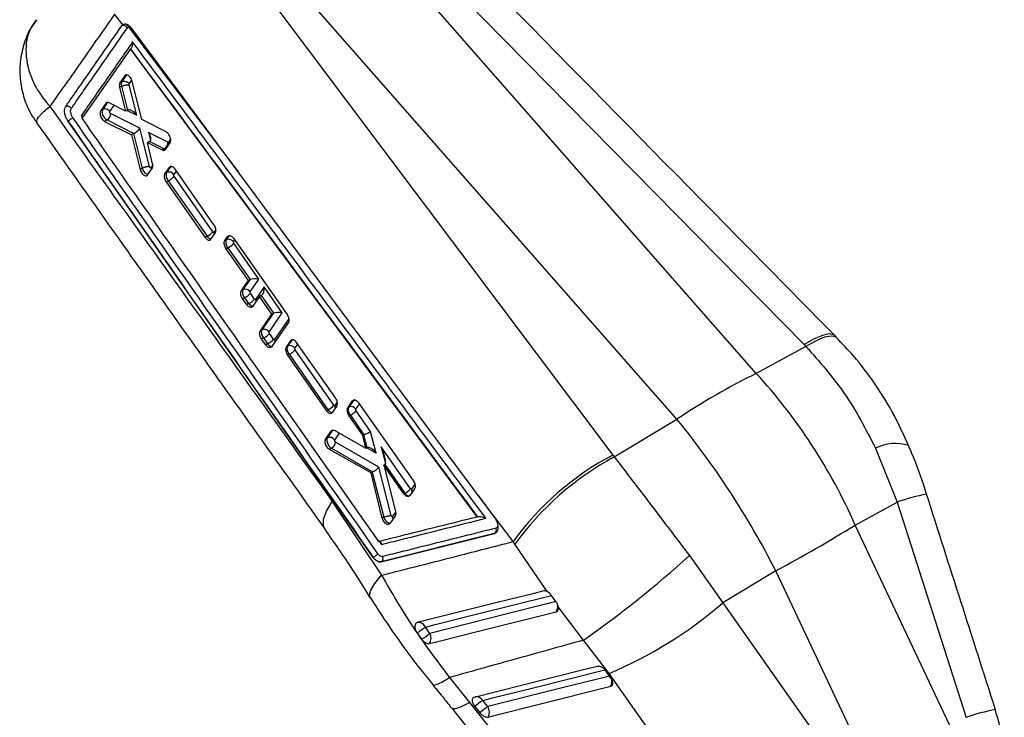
# Model space of a CAD drawing. Header units: millimetres. Extents: x 33 to 670, y 22 to 286.
# Tile 39 of 41: x 618 to 665, y 195 to 227. Entities that reach past the tile are written whole.
import ezdxf

# ---------------------------------------------------------------- set-up
doc = ezdxf.new("R2010")
doc.units = ezdxf.units.MM

msp = doc.modelspace()

# ---------------------------------------------------------------- linework, layer by layer
at = {"color": 7, "linetype": 'Continuous', "lineweight": 25}
for p, q in [((632.1576, 235.5119), (655.2239, 212.0591)), ((652.9714, 210.6971), (631.3688, 235.314)), ((649.2372, 208.5414), (627.6346, 233.1582)), ((626.9518, 232.5067), (646.2184, 206.8603)), ((623.1415, 227.1119), (622.7582, 227.6177)), ((623.1002, 227.0684), (623.1415, 227.1119)), ((623.1878, 227.1367), (623.1415, 227.1119)), ((623.5033, 225.9879), (621.2197, 222.7147)), ((623.5044, 225.9885), (623.5033, 225.9879)), ((639.8332, 203.9546), (623.5033, 225.9879)), ((623.5146, 225.9946), (623.5044, 225.9885)), ((623.2352, 224.7145), (623.0148, 224.3953)), ((623.1033, 224.4463), (623.0148, 224.3953)), ((623.3234, 224.7654), (623.1033, 224.4463)), ((623.1033, 224.4464), (623.1033, 224.4463)), ((623.3234, 224.7654), (623.2352, 224.7145)), ((623.2661, 224.7449), (623.2352, 224.7145)), ((624.0363, 222.6651), (623.5925, 224.4548)), ((623.0927, 224.2269), (622.997, 224.1717)), ((622.997, 224.1717), (623.2788, 223.0511)), ((623.0928, 224.227), (623.0927, 224.2269)), ((623.0928, 224.227), (623.3728, 223.1053)), ((623.8033, 222.8582), (623.4432, 224.3004)), ((622.4325, 223.4742), (622.1996, 223.1366)), ((622.3695, 223.45), (622.3428, 223.4225)), ((623.2788, 223.0511), (622.4991, 223.4496)), ((622.3428, 223.4225), (622.1093, 223.0845)), ((622.1996, 223.1366), (622.1093, 223.0845)), ((623.3704, 223.104), (623.2788, 223.0511)), ((620.5613, 222.5925), (620.5458, 222.6155)), ((620.562, 222.5929), (620.5613, 222.5925)), ((634.9341, 202.0404), (620.5613, 222.5925)), ((620.562, 222.5929), (620.5623, 222.5924)), ((622.4089, 222.6404), (622.2924, 222.5731)), ((622.2924, 222.5731), (623.5563, 221.9425)), ((622.4089, 222.6404), (623.6694, 222.0068)), ((623.9564, 222.2456), (622.5756, 222.9396)), ((625.1903, 222.079), (624.0363, 222.6651)), ((624.4071, 220.4406), (623.9564, 222.2456)), ((623.6498, 221.9965), (623.5563, 221.9425)), ((623.5563, 221.9425), (623.9618, 220.3109)), ((623.6498, 221.9965), (624.057, 220.3659)), ((624.4119, 221.6312), (624.306, 221.5701)), ((625.2704, 221.5864), (624.3617, 222.0417)), ((624.4142, 221.6326), (625.1039, 221.2871)), ((624.5484, 220.5781), (624.306, 221.5701)), ((624.306, 221.5701), (625.0001, 221.2271)), ((625.1039, 221.2871), (625.0001, 221.2271)), ((625.1312, 221.231), (625.1545, 221.256)), ((625.1545, 221.256), (625.3719, 221.5691)), ((625.2932, 221.587), (625.2704, 221.5864)), ((625.2972, 221.5914), (625.2932, 221.587)), ((624.057, 220.3659), (623.9618, 220.3109)), ((624.057, 220.3659), (624.057, 220.3657)), ((624.3179, 220.0521), (624.5288, 220.3554)), ((624.4738, 220.3981), (624.4643, 220.3874)), ((625.3274, 220.4015), (625.1307, 220.1187)), ((625.4043, 220.4458), (625.2101, 220.1645)), ((625.4043, 220.4458), (625.3274, 220.4015)), ((625.361, 220.4336), (625.3274, 220.4015)), ((627.4381, 217.7067), (625.6055, 220.3173)), ((624.2985, 220.0302), (624.3179, 220.0521)), ((625.2101, 220.1645), (625.1307, 220.1187)), ((625.2883, 219.7764), (625.1909, 219.7201)), ((625.2883, 219.7764), (627.1119, 217.1606)), ((625.2883, 219.7764), (625.2883, 219.7764)), ((627.3878, 217.372), (625.5644, 219.9875)), ((625.1909, 219.7201), (627.0207, 217.1079)), ((627.1119, 217.1606), (627.0207, 217.1079)), ((627.2728, 216.997), (627.299, 217.0242)), ((627.299, 217.0242), (627.4973, 217.3079)), ((627.4365, 217.3566), (627.4319, 217.3517)), ((627.9552, 216.9647), (628.0831, 217.1477)), ((628.0182, 217.0011), (627.9552, 216.9647)), ((628.1434, 217.1825), (628.0182, 217.0011)), ((628.1434, 217.1825), (628.0831, 217.1477)), ((628.3584, 217.0656), (630.8804, 213.476)), ((628.0951, 216.6189), (628.0133, 216.5717)), ((629.0605, 215.0789), (628.0133, 216.5717)), ((628.0951, 216.6189), (629.1383, 215.1225)), ((628.371, 216.8303), (628.361, 216.8956)), ((629.5518, 215.1364), (628.371, 216.8303)), ((629.1205, 215.1135), (628.8018, 214.6513)), ((629.1205, 215.1135), (629.0605, 215.0789)), ((629.1446, 214.5459), (629.5518, 215.1364)), ((628.7331, 214.6117), (629.0605, 215.0789)), ((628.8018, 214.6513), (628.7331, 214.6117)), ((629.8006, 214.7795), (629.3934, 214.1889)), ((630.6578, 213.5499), (629.8006, 214.7795)), ((628.8786, 214.2692), (628.7903, 214.2182)), ((628.9844, 213.9409), (628.7903, 214.2182)), ((628.8786, 214.2692), (629.0721, 213.9915)), ((629.1545, 214.4806), (629.1446, 214.5459)), ((629.348, 214.2029), (629.1545, 214.4806)), ((629.5882, 214.3266), (629.2601, 213.859)), ((629.3934, 214.1889), (629.348, 214.2029)), ((629.663, 214.3698), (629.5882, 214.3266)), ((630.1714, 213.4952), (629.5882, 214.3266)), ((629.663, 214.3698), (630.2443, 213.5359)), ((629.0721, 213.9915), (628.9844, 213.9409)), ((629.6236, 212.7152), (630.1714, 213.4952)), ((630.2265, 213.527), (629.6952, 212.7566)), ((630.038, 212.6512), (630.6578, 213.5499)), ((630.2265, 213.527), (630.1714, 213.4952)), ((630.9377, 213.0825), (630.1503, 211.9623)), ((629.6952, 212.7566), (629.6236, 212.7152)), ((629.7721, 212.3745), (629.6802, 212.3215)), ((629.8742, 212.044), (629.6802, 212.3215)), ((629.7721, 212.3745), (629.9656, 212.0968)), ((630.048, 212.5858), (630.038, 212.6512)), ((630.2415, 212.3082), (630.048, 212.5858)), ((656.7709, 212.3808), (656.672, 212.4825)), ((629.9656, 212.0968), (629.8742, 212.044)), ((630.2869, 212.2942), (630.2415, 212.3082)), ((631.0482, 212.2447), (630.8476, 211.9596)), ((630.9054, 211.9929), (630.8476, 211.9596)), ((631.0995, 212.2743), (630.9054, 211.9929)), ((631.0894, 212.281), (631.0482, 212.2447)), ((631.0995, 212.2743), (631.0482, 212.2447)), ((633.1604, 209.5507), (631.3284, 212.1617)), ((655.3075, 211.9738), (652.9714, 210.6971)), ((655.2239, 212.0591), (655.3075, 211.9738)), ((630.9835, 211.6047), (630.9056, 211.5597)), ((630.9056, 211.5597), (632.7355, 208.9475)), ((630.9835, 211.6047), (630.9836, 211.6047)), ((630.9836, 211.6047), (632.8071, 208.9888)), ((633.083, 209.2002), (631.2596, 211.8158)), ((633.0157, 208.8649), (633.2175, 209.1508)), ((633.1317, 209.1849), (633.1259, 209.1793)), ((633.7517, 209.1), (633.9669, 209.4047)), ((633.7828, 209.1179), (633.7517, 209.1)), ((633.9898, 209.4179), (633.7828, 209.1179)), ((633.9669, 209.4047), (634.0145, 209.4439)), ((633.9898, 209.4179), (633.9669, 209.4047)), ((634.2478, 209.3222), (636.821, 205.6603)), ((632.8071, 208.9888), (632.7355, 208.9475)), ((632.9823, 208.8329), (633.0157, 208.8649)), ((633.8609, 208.7296), (633.8093, 208.6997)), ((634.4474, 207.7903), (633.8093, 208.6997)), ((633.8609, 208.7296), (634.4964, 207.818)), ((633.8609, 208.7296), (633.8609, 208.7296)), ((634.8171, 207.9652), (634.137, 208.9407)), ((646.2886, 206.7674), (649.2372, 208.5414)), ((632.7102, 207.6264), (632.9651, 207.9868)), ((633.027, 208.0225), (632.7824, 207.6681)), ((632.9651, 207.9868), (633.009, 208.0244)), ((633.027, 208.0225), (632.9651, 207.9868)), ((633.1354, 208.0101), (634.5961, 207.1813)), ((634.4866, 207.813), (634.4474, 207.7903)), ((634.5961, 207.1813), (634.4474, 207.7903)), ((634.4866, 207.813), (634.6397, 207.2065)), ((635.0759, 206.9401), (634.8171, 207.9652)), ((632.7824, 207.6681), (632.7102, 207.6264)), ((635.1986, 206.2925), (633.1564, 207.472)), ((636.6955, 205.2707), (635.3176, 207.2472)), ((632.9796, 207.1774), (632.8785, 207.119)), ((634.8373, 206.0216), (632.8785, 207.119)), ((632.9796, 207.1774), (634.9099, 206.0625)), ((634.638, 207.2055), (634.5961, 207.1813)), ((646.2184, 206.8603), (646.2886, 206.7674)), ((658.5857, 207.1792), (659.6089, 204.6437)), ((635.4776, 206.4105), (635.4334, 206.385)), ((635.4334, 206.385), (635.9852, 204.2055)), ((636.3797, 205.0362), (635.4334, 206.385)), ((635.4776, 206.4105), (636.4196, 205.0593)), ((634.8912, 206.0528), (634.8373, 206.0216)), ((635.3662, 203.8883), (634.8373, 206.0216)), ((634.8912, 206.0528), (635.4393, 203.9305)), ((635.7884, 204.0083), (635.1986, 206.2925)), ((636.4196, 205.0593), (636.3797, 205.0362)), ((636.6608, 204.9544), (636.6207, 204.9185)), ((636.8776, 205.26), (636.6608, 204.9544)), ((636.744, 205.2553), (636.7372, 205.2492)), ((641.5224, 202.7804), (639.8938, 204.9407)), ((639.8938, 204.9407), (640.6383, 203.9366)), ((633.0071, 204.6743), (635.3301, 201.1954)), ((657.631, 203.5627), (659.6089, 204.6437)), ((659.6089, 204.6437), (662.8508, 194.5017)), ((635.4393, 203.9305), (635.3662, 203.8883)), ((635.4393, 203.9305), (635.4394, 203.9304)), ((635.7246, 203.6354), (635.6878, 203.6014)), ((635.9644, 203.973), (635.7246, 203.6354)), ((635.8513, 203.9615), (635.8453, 203.9558)), ((639.8382, 203.9566), (639.8332, 203.9546)), ((662.2103, 193.8484), (657.631, 203.5627)), ((640.6396, 203.1578), (635.306, 201.8248)), ((635.3189, 201.8323), (640.6517, 203.1649)), ((640.6517, 203.1649), (640.6396, 203.1578)), ((640.652, 203.1649), (640.6938, 203.1898)), ((641.6057, 202.6536), (641.5224, 202.7804)), ((643.1248, 200.4349), (641.6057, 202.6536)), ((649.8273, 202.1231), (651.3956, 199.9022)), ((634.9386, 202.043), (634.9341, 202.0404)), ((634.9391, 202.0424), (634.9399, 202.0412)), ((635.3189, 201.8323), (635.306, 201.8248)), ((653.8921, 201.4043), (651.3956, 199.9022)), ((658.4715, 191.69), (653.8921, 201.4043)), ((643.5435, 199.9509), (643.3196, 200.2602)), ((651.3956, 199.9022), (657.406, 191.3585)), ((644.8435, 198.1418), (643.6531, 199.7039)), ((637.004, 198.4852), (637.2185, 198.1825)), ((637.6023, 198.4589), (637.3913, 198.7577)), ((646.0468, 196.5732), (644.8435, 198.1418)), ((646.1302, 196.3506), (645.9269, 196.6512)), ((652.0563, 188.0297), (646.0468, 196.5732)), ((638.5239, 196.3805), (639.4706, 195.2094)), ((640.3305, 195.009), (640.091, 195.3006)), ((638.6349, 194.9367), (645.7347, 185.9782)), ((639.7208, 195.0141), (639.9603, 194.7226))]:
    msp.add_line(p, q, dxfattribs=at)
at = {"color": 8, "linetype": 'Continuous', "lineweight": 25}
for p, q in [((623.4182, 227.019), (628.5786, 220.1984)), ((623.4464, 224.3414), (623.5692, 224.5194)), ((622.4144, 223.4638), (622.3428, 223.4225)), ((622.5424, 223.0312), (622.7445, 223.3242)), ((623.3496, 223.0919), (623.8033, 222.8582)), ((621.1879, 222.8392), (621.2463, 222.7557)), ((624.3617, 222.0417), (624.4522, 221.6722)), ((625.3991, 221.7391), (625.2972, 221.5914)), ((624.5562, 220.5175), (624.4738, 220.3981)), ((625.5529, 220.059), (625.6688, 220.227)), ((627.5242, 217.4837), (627.4365, 217.3566)), ((628.361, 216.8956), (628.4189, 216.9795)), ((630.9627, 213.2742), (630.2869, 212.2942)), ((631.2482, 211.8875), (631.3833, 212.0834)), ((633.2426, 209.3457), (633.1317, 209.1849)), ((634.1255, 209.0124), (634.2939, 209.2565)), ((633.1252, 207.5627), (633.35, 207.8884)), ((635.3176, 207.2472), (635.5189, 206.4807)), ((634.63, 207.2009), (635.0759, 206.9401)), ((636.8998, 205.4811), (636.744, 205.2553)), ((635.9919, 204.1654), (635.8513, 203.9615)), ((635.2185, 202.8016), (635.3254, 202.6492))]:
    msp.add_line(p, q, dxfattribs=at)
at = {"color": 7, "linetype": 'Continuous', "lineweight": 25, "flags": 128}
for points in [[(630.8344, 217.1571), (630.6213, 217.4444), (629.6966, 218.6912), (625.9974, 223.6779), (623.5743, 226.9437)], [(639.8938, 204.9407), (639.5033, 205.4673), (635.8048, 210.455), (630.8344, 217.1571)], [(642.9711, 200.4614), (642.5092, 200.3454), (640.6487, 199.8783), (637.0089, 198.9646)], [(637.5803, 197.9762), (638.0385, 198.0914), (639.9007, 198.5596), (643.553, 199.4781)], [(645.4952, 196.9067), (645.0287, 196.7894), (643.1627, 196.3199), (639.6933, 195.4472)], [(640.3534, 194.5189), (640.8199, 194.6363), (642.6858, 195.1057), (646.119, 195.9693)], [(639.4706, 195.2094), (645.7361, 187.3027), (646.5699, 186.2506)]]:
    msp.add_lwpolyline(points, dxfattribs=at)
at = {"color": 8, "linetype": 'Continuous', "lineweight": 25, "flags": 128}
for points in [[(656.6719, 212.4831), (656.6197, 212.5225), (656.4059, 212.561), (656.0956, 212.4949), (655.6978, 212.326), (655.2239, 212.0591)], [(656.7722, 212.3807), (656.7192, 212.4217), (656.5024, 212.4645), (656.1884, 212.4024), (655.7862, 212.2372), (655.3075, 211.9738)], [(631.1448, 212.2926), (631.139, 212.291), (631.0995, 212.2743)], [(632.6636, 203.3695), (632.5951, 203.5229), (632.6003, 203.8318), (632.7391, 204.2197), (633.0071, 204.6743)], [(634.8013, 200.1522), (634.7688, 200.2572), (634.8223, 200.4997), (635.0115, 200.8158), (635.3301, 201.1954)], [(637.3913, 198.7577), (637.8564, 198.8747), (639.7169, 199.3427), (643.3264, 200.2509)], [(643.5415, 199.9538), (643.1063, 199.8442), (641.2449, 199.3757), (637.6023, 198.4589)], [(640.091, 195.3006), (640.5575, 195.4179), (642.4235, 195.8873), (645.8458, 196.7482)], [(637.7488, 196.032), (637.7759, 196.017), (637.92, 196.047), (638.1717, 196.1693), (638.5239, 196.3805)], [(646.0624, 196.4509), (645.6297, 196.3421), (643.7637, 195.8727), (640.3305, 195.009)], [(638.6346, 194.9363), (638.6664, 194.9142), (638.8272, 194.9216), (639.0979, 195.021), (639.4706, 195.2094)]]:
    msp.add_lwpolyline(points, dxfattribs=at)
at = {"color": 7, "linetype": 'Continuous', "lineweight": 25}
for centre, radius, start, end in [((623.1742, 226.8527), 0.228, 33.14645, 108.92741), ((622.3092, 222.883), 0.2763, 32.43372, 113.37091), ((622.2408, 222.93), 0.3349, 300.1285, 1.63484), ((624.9358, 221.5765), 0.3347, 300.14485, 1.69628), ((625.3197, 219.9109), 0.2763, 32.43458, 113.36871), ((626.8045, 217.8475), 0.7526, 294.10895, 320.81155), ((628.1278, 216.7475), 0.2763, 32.43389, 113.37091), ((627.7877, 217.3059), 0.7526, 294.10879, 320.81067), ((628.9114, 214.3977), 0.2763, 32.44217, 113.37116), ((628.571, 214.9565), 0.753, 294.10806, 320.79543), ((628.7645, 214.6788), 0.753, 294.10806, 320.79543), ((629.8048, 212.5029), 0.2763, 32.44217, 113.37116), ((629.4645, 213.0618), 0.753, 294.10806, 320.79543), ((629.658, 212.7841), 0.753, 294.10806, 320.79543), ((631.015, 211.7393), 0.2763, 32.43461, 113.36879), ((666.459, 183.0213), 30.7874, 115.98185, 124.01277), ((632.4997, 209.6758), 0.7526, 294.10905, 320.81112), ((633.8924, 208.8643), 0.2763, 32.43464, 113.36889), ((632.892, 207.4145), 0.2763, 32.43383, 113.37085), ((632.8089, 207.4802), 0.3476, 299.41887, 358.64361), ((652.6632, 194.6999), 13.7627, 117.92288, 144.04643), ((652.8706, 194.5526), 13.8753, 118.31825, 144.27882), ((636.1122, 205.7462), 0.7526, 294.10928, 320.81134), ((620.6291, 263.3412), 70.3037, 298.237837, 301.756787), ((614.2836, 241.5065), 53.0509, 305.173, 312.06643), ((638.289, 214.9988), 19.9922, 292.83271, 310.96384), ((637.0724, 198.6252), 0.3453, 22.56151, 100.61071), ((630.1327, 208.6623), 12.2796, 304.02639, 306.2361), ((625.3911, 215.009), 20.5675, 305.10352, 306.42093), ((637.2062, 198.2351), 0.4549, 325.30956, 29.47046), ((642.0827, 192.3442), 3.5647, 123.9685, 131.4971), ((642.3222, 192.0527), 3.5646, 123.96846, 131.49713), ((639.9424, 194.7453), 0.4692, 331.14872, 34.19443)]:
    msp.add_arc(centre, radius, start, end, dxfattribs=at)
at = {"color": 8, "linetype": 'Continuous', "lineweight": 25}
for centre, radius, start, end in [((623.2209, 226.942), 0.2118, 21.30845, 68.7187), ((625.0487, 221.4523), 0.2791, 9.64687, 28.85332), ((625.0931, 221.446), 0.2506, 15.00405, 35.4655), ((627.1856, 217.2192), 0.2797, 6.92969, 28.28579), ((627.2336, 217.2118), 0.2493, 13.76067, 35.50316), ((629.1915, 214.0446), 0.2482, 12.83511, 35.54874), ((630.0845, 212.1496), 0.2487, 13.32024, 35.53307), ((632.8741, 209.0522), 0.2821, 1.02999, 26.78857), ((632.9328, 209.0423), 0.2447, 9.44895, 35.63629), ((634.0894, 209.2351), 0.2082, 86.50594, 118.59095), ((659.5152, 205.3763), 2.0284, 71.84891, 117.27406), ((636.4851, 205.1282), 0.2797, 353.38598, 25.63702), ((636.5558, 205.1174), 0.2333, 3.11491, 36.23361), ((663.2317, 194.0316), 11.2134, 101.53308, 108.84901), ((635.5884, 203.8307), 0.2858, 1.70712, 25.97358), ((635.6511, 203.8181), 0.2463, 11.08947, 35.61876), ((643.2037, 199.726), 0.4282, 324.6345, 10.04365), ((645.7308, 196.1907), 0.4469, 330.306, 13.45619), ((639.8029, 195.1401), 0.3298, 29.11014, 100.89923), ((666.49, 183.8414), 11.2644, 101.5664, 108.84907)]:
    msp.add_arc(centre, radius, start, end, dxfattribs=at)
at = {"color": 7, "linetype": 'Continuous', "lineweight": 25}
for centre, major_axis, ratio, start_param, end_param in [((623.4426, 222.8628), (0.0058, 0.262), 0.729931, 0.4040405, 0.4173238), ((623.6143, 222.7743), (-0.2551, 0.322), 0.4911956, 4.5865961, 6.2029382), ((623.7675, 222.1617), (0.213, 0.1704), 0.2831138, 4.0236809, 5.5350166), ((623.8291, 221.9152), (0.2519, 0.0192), 0.5133797, 2.2174267, 2.3224342), ((624.1728, 221.9578), (-0.253, 0.3172), 0.4970858, 3.0720599, 4.5833164), ((624.233, 221.712), (0.2516, 0.0199), 0.5121259, 5.4617381, 5.4751735), ((624.2849, 220.3142), (0.197, -0.1542), 0.7915524, 0.8031526, 1.17245), ((628.1997, 216.7721), (-0.1454, 0.2625), 0.5751378, 0.2809416, 1.8521178), ((629.2744, 214.9242), (0.2065, -0.1409), 0.7866782, 2.6828812, 2.7795668), ((629.3629, 215.0526), (0.2947, 0.0008), 0.3690232, 0.8740159, 2.436424), ((628.9833, 214.4223), (-0.1454, 0.2625), 0.5751378, 0.2811229, 1.8519192), ((629.6117, 214.6956), (-0.0009, 0.3365), 0.5801895, 3.4803762, 4.9628751), ((629.75, 214.4973), (0.1946, 0.1579), 0.2182207, 4.0813129, 4.1612221), ((630.3804, 213.3377), (0.2065, -0.1409), 0.7866782, 2.6828812, 2.7795668), ((630.4689, 213.466), (0.2947, 0.0008), 0.3690232, 0.8740159, 2.436424), ((629.8768, 212.5276), (-0.1454, 0.2625), 0.5751378, 0.2811229, 1.8519192), ((645.4428, 199.5048), (-8.908, 16.1255), 0.691228, 4.5849403, 5.0531277), ((634.1716, 209.1888), (-0.1455, 0.2628), 0.5751226, 6.2175677, 6.565338), ((645.4428, 199.5048), (-9.4506, 15.8136), 0.4514814, 4.5650805, 5.033268), ((634.7292, 207.4811), (-0.2545, 0.3238), 0.4931874, 6.1589089, 6.2125005), ((634.6281, 207.8813), (0.2312, 0.1055), 0.0142394, 4.0998493, 5.6622575), ((634.887, 206.8562), (-0.258, 0.3433), 0.4718078, 4.6040369, 6.2200367), ((635.1287, 207.1633), (-0.3479, 0.7529), 0.2491961, 3.1818588, 4.708671), ((634.7115, 206.9588), (0, 0.267), 0.7185159, 0.3831673, 0.3931899), ((635.3686, 206.8192), (-0.0796, 0.4197), 0.45858, 3.3004867, 3.3360816), ((635.0749, 205.9558), (0.2553, 0.0019), 0.5522332, 2.2695631, 2.3696875), ((635.0096, 206.2086), (0.2145, 0.163), 0.2651452, 4.0401894, 5.5553765)]:
    msp.add_ellipse(centre, major_axis=major_axis, ratio=ratio, start_param=start_param, end_param=end_param, dxfattribs=at)
at = {"color": 8, "linetype": 'Continuous', "lineweight": 25}
for centre in [(629.1768, 214.1446), (630.0703, 212.2499)]:
    msp.add_ellipse(centre, major_axis=(-0.1454, 0.2625), ratio=0.5751378, start_param=1.8519192, end_param=3.1518324, dxfattribs=at)
at = {"color": 7, "linetype": 'Continuous', "lineweight": 25}
for points, knots in [([(656.672, 212.4831), (655.1393, 214.0408), (647.5347, 221.7693), (639.9341, 229.5004), (633.8654, 235.6732)], [0, 0, 0, 0, 0.2015475, 1, 1, 1, 1]), ([(619.0744, 227.361), (618.9836, 227.2344), (618.7296, 226.8801), (618.4655, 226.2035), (618.2901, 225.358), (618.2977, 224.4895), (618.4817, 223.6639), (618.7528, 223.0002), (619.0013, 222.6494), (619.0974, 222.5137)], [0, 0, 0, 0, 0.0902499, 0.2524186, 0.4153564, 0.5884626, 0.7503138, 0.9034255, 1, 1, 1, 1]), ([(622.7582, 227.6177), (622.2496, 226.8904), (621.2371, 225.4421), (620.2203, 223.9951), (619.7141, 223.2748)], [0, 0, 0, 0, 0.502233, 1, 1, 1, 1]), ([(620.4587, 223.2755), (620.5068, 223.3446), (620.7475, 223.6899), (621.629, 224.9548), (622.4607, 226.1495), (623.1002, 227.0684)], [0, 0, 0, 0, 0.0545862, 0.2729311, 1, 1, 1, 1]), ([(620.723, 223.1822), (620.7711, 223.2513), (621.0119, 223.5968), (621.8936, 224.8625), (622.7254, 226.058), (623.365, 226.9774)], [0, 0, 0, 0, 0.0545865, 0.2729327, 1, 1, 1, 1]), ([(623.5743, 226.9437), (623.5395, 226.9845), (623.4691, 227.0672), (623.3471, 227.1367), (623.2509, 227.1536), (623.2028, 227.1407), (623.1878, 227.1367)], [0, 0, 0, 0, 0.2842034, 0.5759975, 0.8678223, 1, 1, 1, 1]), ([(623.365, 226.9774), (623.3789, 226.9927), (623.3948, 227.0102), (623.4156, 227.018), (623.4182, 227.019)], [0, 0, 0, 0, 0.8727252, 1, 1, 1, 1]), ([(623.6115, 226.3172), (623.2089, 225.7389), (622.402, 224.5802), (621.5931, 223.4203), (621.1879, 222.8392)], [0, 0, 0, 0, 0.4990478, 1, 1, 1, 1]), ([(623.5146, 225.9946), (623.5281, 226.005), (623.555, 226.0259), (623.5886, 226.0826), (623.6147, 226.164), (623.62, 226.2468), (623.6145, 226.2995), (623.6117, 226.3163), (623.6115, 226.3172)], [0, 0, 0, 0, 0.1572191, 0.313515, 0.5425124, 0.8512115, 0.9921326, 1, 1, 1, 1]), ([(640.2432, 203.8784), (637.4564, 207.6406), (631.915, 215.1216), (626.3686, 222.5997), (623.6115, 226.3172)], [0, 0, 0, 0, 0.502896, 1, 1, 1, 1]), ([(623.5044, 225.9885), (626.2247, 222.3216), (631.6714, 214.9797), (637.1138, 207.6343), (639.8379, 203.957), (639.8382, 203.9566)], [0, 0, 0, 0, 0.4994086, 0.9999387, 1, 1, 1, 1]), ([(623.0148, 224.3953), (623.0071, 224.381), (622.9888, 224.347), (622.979, 224.2699), (622.9909, 224.2048), (622.997, 224.1717)], [0, 0, 0, 0, 0.2624948, 0.6253743, 1, 1, 1, 1]), ([(623.1033, 224.4464), (623.1033, 224.4463), (623.0928, 224.4307), (623.0822, 224.4046), (623.0745, 224.3552), (623.0749, 224.3016), (623.0849, 224.2528), (623.0927, 224.2269), (623.0927, 224.2269)], [0, 0, 0, 0, 0.0002118, 0.320884, 0.4356267, 0.7019141, 0.9997883, 1, 1, 1, 1]), ([(623.1033, 224.4464), (623.1248, 224.4556), (623.1678, 224.4741), (623.247, 224.4718), (623.3262, 224.4468), (623.3879, 224.4064), (623.426, 224.3687), (623.4409, 224.3487), (623.4464, 224.3414)], [0, 0, 0, 0, 0.2032151, 0.4064301, 0.6096453, 0.812861, 0.9313396, 1, 1, 1, 1]), ([(623.5925, 224.4548), (623.5822, 224.4875), (623.5616, 224.5529), (623.5072, 224.6423), (623.4425, 224.7124), (623.3734, 224.7547), (623.3116, 224.7659), (623.2801, 224.7513), (623.2661, 224.7449)], [0, 0, 0, 0, 0.1731151, 0.3462173, 0.519533, 0.6923944, 0.8642217, 1, 1, 1, 1]), ([(623.0928, 224.227), (623.1056, 224.2326), (623.1314, 224.2438), (623.1768, 224.2594), (623.2249, 224.2734), (623.2743, 224.2851), (623.3229, 224.294), (623.3685, 224.2997), (623.41, 224.3022), (623.4321, 224.301), (623.4432, 224.3004)], [0, 0, 0, 0, 0.125, 0.25, 0.375, 0.5, 0.625, 0.75, 0.875, 1, 1, 1, 1]), ([(623.4432, 224.3004), (623.4422, 224.3053), (623.4405, 224.3145), (623.4409, 224.3246), (623.4425, 224.3338), (623.4447, 224.3382), (623.4464, 224.3414)], [0, 0, 0, 0, 0.29948421, 0.57048467, 0.68627317, 1, 1, 1, 1]), ([(622.4991, 223.4496), (622.4767, 223.4582), (622.4321, 223.4752), (622.3904, 223.4641), (622.3719, 223.4516), (622.3695, 223.45)], [0, 0, 0, 0, 0.4654895, 0.9310244, 1, 1, 1, 1]), ([(619.7141, 223.2748), (620.7045, 221.8884), (625.1301, 215.6933), (629.5648, 209.4897), (633.0071, 204.6743)], [0, 0, 0, 0, 0.22378, 1, 1, 1, 1]), ([(620.5458, 222.6155), (620.5168, 222.6664), (620.4589, 222.7682), (620.4104, 222.939), (620.3985, 223.0983), (620.4205, 223.2111), (620.4492, 223.2594), (620.4587, 223.2755)], [0, 0, 0, 0, 0.2226249, 0.4452344, 0.6676394, 0.8896764, 1, 1, 1, 1]), ([(620.723, 223.1822), (620.7146, 223.193), (620.6979, 223.2147), (620.6656, 223.2421), (620.6296, 223.2643), (620.5909, 223.2799), (620.5512, 223.2885), (620.5125, 223.2896), (620.4815, 223.2844), (620.4646, 223.2778), (620.4587, 223.2755)], [0, 0, 0, 0, 0.13251377, 0.2650275, 0.3975412, 0.53005487, 0.6625685, 0.7950821, 0.92759567, 1, 1, 1, 1]), ([(620.7862, 222.764), (620.7737, 222.7836), (620.7423, 222.8327), (620.7064, 222.9237), (620.6872, 223.0252), (620.6906, 223.1183), (620.7122, 223.1609), (620.723, 223.1822)], [0, 0, 0, 0, 0.1418471, 0.3564571, 0.5704803, 0.7858721, 1, 1, 1, 1]), ([(622.1093, 223.0845), (622.099, 223.0643), (622.0786, 223.0241), (622.0753, 222.9364), (622.0931, 222.8399), (622.1323, 222.7429), (622.1879, 222.6572), (622.2444, 222.6008), (622.2798, 222.5804), (622.2924, 222.5731)], [0, 0, 0, 0, 0.1511903, 0.3023597, 0.4528589, 0.6075953, 0.760056, 0.9139394, 1, 1, 1, 1]), ([(622.1996, 223.1366), (622.1996, 223.1366), (622.1877, 223.1193), (622.1706, 223.0747), (622.17, 222.992), (622.1919, 222.8975), (622.2352, 222.8047), (622.2973, 222.7204), (622.3573, 222.6676), (622.3953, 222.6464), (622.4089, 222.6404), (622.4089, 222.6404)], [0, 0, 0, 0, 0.0000895, 0.1522128, 0.3083885, 0.4431626, 0.6109722, 0.7581998, 0.9119365, 0.9999105, 1, 1, 1, 1]), ([(622.5756, 222.9396), (622.5733, 222.9409), (622.5669, 222.9447), (622.5568, 222.9548), (622.5467, 222.9705), (622.5397, 222.9879), (622.5365, 223.0052), (622.537, 223.0205), (622.5406, 223.0276), (622.5424, 223.0312)], [0, 0, 0, 0, 0.0865987, 0.2432128, 0.3931035, 0.5585647, 0.7020011, 0.8509736, 1, 1, 1, 1]), ([(620.5458, 222.6155), (620.5511, 222.6079), (620.5565, 222.6003), (620.562, 222.5929), (620.562, 222.5929)], [0, 0, 0, 0, 0.99787124, 1, 1, 1, 1]), ([(620.7862, 222.764), (620.7775, 222.7528), (620.7619, 222.7325), (620.7229, 222.6956), (620.675, 222.6575), (620.6167, 222.6191), (620.5804, 222.6013), (620.5623, 222.5924)], [0, 0, 0, 0, 0.196314, 0.3521508, 0.5681005, 0.7840503, 1, 1, 1, 1]), ([(620.5623, 222.5924), (622.0258, 220.4958), (626.8096, 213.6422), (631.6081, 206.7953), (634.9386, 202.043)], [0, 0, 0, 0, 0.3059264, 1, 1, 1, 1]), ([(635.1601, 202.2125), (631.83, 206.9651), (627.0321, 213.8126), (622.2494, 220.6671), (620.7862, 222.764)], [0, 0, 0, 0, 0.6940826, 1, 1, 1, 1]), ([(621.1879, 222.8392), (621.1885, 222.839), (621.1995, 222.8356), (621.232, 222.8232), (621.2646, 222.8055), (621.2677, 222.7879), (621.2684, 222.7844)], [0, 0, 0, 0, 0.01442314, 0.25998288, 0.85088274, 1, 1, 1, 1]), ([(621.2197, 222.7147), (621.2284, 222.7023), (621.5355, 222.2629), (623.0368, 220.116), (627.6771, 213.4858), (632.0264, 207.2859), (635.1786, 202.7923)], [0, 0, 0, 0, 0.0018693, 0.0661233, 0.3231391, 1, 1, 1, 1]), ([(619.09, 222.5077), (621.3611, 219.2954), (625.8739, 212.9124), (630.4104, 206.5383), (632.6639, 203.372)], [0, 0, 0, 0, 0.5032562, 1, 1, 1, 1]), ([(625.3719, 221.5691), (625.3822, 221.5894), (625.403, 221.63), (625.4064, 221.7181), (625.3883, 221.8149), (625.3488, 221.9117), (625.2929, 221.9968), (625.2369, 222.052), (625.2022, 222.072), (625.1903, 222.079)], [0, 0, 0, 0, 0.1526153, 0.3052201, 0.457594, 0.611822, 0.7648719, 0.9188558, 1, 1, 1, 1]), ([(625.0001, 221.2271), (625.0223, 221.219), (625.0668, 221.2029), (625.1092, 221.215), (625.1281, 221.2287), (625.1312, 221.231)], [0, 0, 0, 0, 0.4551944, 0.910429, 1, 1, 1, 1]), ([(623.9618, 220.3109), (623.972, 220.2781), (623.9925, 220.2126), (624.0468, 220.1231), (624.1114, 220.0532), (624.1804, 220.0114), (624.2473, 219.9996), (624.2813, 220.02), (624.2985, 220.0302)], [0, 0, 0, 0, 0.1668087, 0.3336042, 0.5006121, 0.6670993, 0.832452, 1, 1, 1, 1]), ([(624.4643, 220.3874), (624.4633, 220.3869), (624.4592, 220.3849), (624.4504, 220.385), (624.4381, 220.3908), (624.4257, 220.4024), (624.4151, 220.4183), (624.4094, 220.432), (624.4074, 220.4392), (624.4071, 220.4406)], [0, 0, 0, 0, 0.0586373, 0.2322905, 0.4091971, 0.5859798, 0.7793384, 0.9596818, 1, 1, 1, 1]), ([(624.4643, 220.3874), (624.4655, 220.3853), (624.4707, 220.3756), (624.4842, 220.3484), (624.4896, 220.3223), (624.4933, 220.3043)], [0, 0, 0, 0, 0.0776124, 0.366463, 1, 1, 1, 1]), ([(624.5288, 220.3554), (624.5366, 220.3696), (624.5551, 220.4036), (624.5655, 220.4803), (624.5541, 220.5452), (624.5484, 220.5781)], [0, 0, 0, 0, 0.2623531, 0.6268759, 1, 1, 1, 1]), ([(625.6055, 220.3173), (625.5851, 220.3428), (625.5443, 220.3938), (625.4747, 220.4385), (625.4104, 220.454), (625.3767, 220.44), (625.361, 220.4336)], [0, 0, 0, 0, 0.2595257, 0.5190971, 0.7774615, 1, 1, 1, 1]), ([(625.1307, 220.1187), (625.1204, 220.0984), (625.0998, 220.0578), (625.0963, 219.9695), (625.1143, 219.8729), (625.1487, 219.786), (625.1789, 219.7389), (625.1909, 219.7201)], [0, 0, 0, 0, 0.2134165, 0.4267957, 0.6411528, 0.8570339, 1, 1, 1, 1]), ([(625.2101, 220.1645), (625.2101, 220.1645), (625.1983, 220.1471), (625.1816, 220.1034), (625.1804, 220.0195), (625.2024, 219.9262), (625.2413, 219.8423), (625.2739, 219.7947), (625.2883, 219.7764), (625.2883, 219.7764)], [0, 0, 0, 0, 0.000126, 0.2144455, 0.4254976, 0.6362878, 0.8495529, 0.999874, 1, 1, 1, 1]), ([(625.2883, 219.7764), (625.3106, 219.7873), (625.3552, 219.8092), (625.427, 219.8566), (625.4934, 219.9092), (625.5398, 219.9548), (625.558, 219.979), (625.5644, 219.9875)], [0, 0, 0, 0, 0.2158737, 0.4317475, 0.6476213, 0.8767998, 1, 1, 1, 1]), ([(625.5644, 219.9875), (625.5621, 219.9911), (625.5566, 219.9999), (625.5504, 220.0158), (625.5472, 220.033), (625.5477, 220.0484), (625.5512, 220.0555), (625.5529, 220.059)], [0, 0, 0, 0, 0.1528052, 0.3712968, 0.5849321, 0.795346, 1, 1, 1, 1]), ([(627.4973, 217.3079), (627.5077, 217.3282), (627.5286, 217.3687), (627.5325, 217.457), (627.5147, 217.5535), (627.4805, 217.6406), (627.4502, 217.6878), (627.4381, 217.7067)], [0, 0, 0, 0, 0.2131958, 0.4263505, 0.6405669, 0.856354, 1, 1, 1, 1]), ([(627.0207, 217.1079), (627.041, 217.0824), (627.0815, 217.0314), (627.151, 216.9868), (627.219, 216.9703), (627.2547, 216.988), (627.2728, 216.997)], [0, 0, 0, 0, 0.2493006, 0.49865, 0.746723, 1, 1, 1, 1]), ([(627.4319, 217.3517), (627.4289, 217.3502), (627.4229, 217.3472), (627.4111, 217.3501), (627.3987, 217.3582), (627.3914, 217.3674), (627.3878, 217.372)], [0, 0, 0, 0, 0.2404474, 0.4908206, 0.7456308, 1, 1, 1, 1]), ([(628.0133, 216.5717), (627.9957, 216.6002), (627.9605, 216.6573), (627.9293, 216.7556), (627.9193, 216.849), (627.9301, 216.9208), (627.9481, 216.9524), (627.9552, 216.9647)], [0, 0, 0, 0, 0.21569989, 0.4314024, 0.6469678, 0.86191166, 1, 1, 1, 1]), ([(628.0831, 217.1477), (628.0971, 217.1625), (628.1251, 217.192), (628.1861, 217.1978), (628.2527, 217.173), (628.3128, 217.125), (628.3453, 217.0826), (628.3584, 217.0656)], [0, 0, 0, 0, 0.21371152, 0.42742034, 0.6412631, 0.85570296, 1, 1, 1, 1]), ([(628.7903, 214.2182), (628.7728, 214.2468), (628.7376, 214.3039), (628.7066, 214.4024), (628.6968, 214.4959), (628.7078, 214.5678), (628.726, 214.5993), (628.7331, 214.6117)], [0, 0, 0, 0, 0.215785, 0.4315713, 0.647247, 0.8623046, 1, 1, 1, 1]), ([(629.2601, 213.859), (629.2461, 213.8441), (629.2179, 213.8145), (629.1568, 213.8086), (629.0901, 213.8333), (629.03, 213.8812), (628.9975, 213.9238), (628.9844, 213.9409)], [0, 0, 0, 0, 0.2136128, 0.427225, 0.6409279, 0.8552227, 1, 1, 1, 1]), ([(630.8804, 213.476), (630.898, 213.4474), (630.9332, 213.3904), (630.9643, 213.292), (630.9741, 213.1984), (630.963, 213.1265), (630.9448, 213.0949), (630.9377, 213.0825)], [0, 0, 0, 0, 0.2157112, 0.43142264, 0.64705526, 0.8621247, 1, 1, 1, 1]), ([(629.6802, 212.3215), (629.6627, 212.35), (629.6276, 212.4072), (629.5967, 212.5057), (629.5871, 212.5994), (629.5982, 212.6713), (629.6164, 212.7029), (629.6236, 212.7152)], [0, 0, 0, 0, 0.2157999, 0.4316001, 0.6473143, 0.8624215, 1, 1, 1, 1]), ([(660.1378, 207.3041), (659.9272, 207.7767), (659.4861, 208.7664), (658.6057, 210.1751), (657.6968, 211.4049), (657.0266, 212.0907), (656.7583, 212.3653)], [0, 0, 0, 0, 0.25248426, 0.52874095, 0.81131925, 1, 1, 1, 1]), ([(630.1503, 211.9623), (630.1361, 211.9475), (630.1079, 211.9177), (630.0466, 211.9118), (629.9799, 211.9364), (629.9198, 211.9844), (629.8873, 212.0269), (629.8742, 212.044)], [0, 0, 0, 0, 0.2135987, 0.4271977, 0.6408638, 0.8551099, 1, 1, 1, 1]), ([(630.8476, 211.9596), (630.837, 211.9391), (630.8159, 211.8982), (630.8117, 211.8094), (630.8293, 211.7125), (630.8635, 211.6254), (630.8936, 211.5784), (630.9056, 211.5597)], [0, 0, 0, 0, 0.2135336, 0.427024, 0.6416137, 0.8577362, 1, 1, 1, 1]), ([(630.9054, 211.9929), (630.9054, 211.9929), (630.8935, 211.9755), (630.8769, 211.9318), (630.8756, 211.8479), (630.8976, 211.7546), (630.9365, 211.6707), (630.9691, 211.623), (630.9835, 211.6047), (630.9835, 211.6047)], [0, 0, 0, 0, 0.000126, 0.214494, 0.4253647, 0.6361606, 0.8496434, 0.999874, 1, 1, 1, 1]), ([(631.3284, 212.1617), (631.308, 212.1872), (631.2672, 212.2382), (631.1972, 212.2827), (631.1355, 212.2971), (631.1031, 212.2858), (631.0894, 212.281)], [0, 0, 0, 0, 0.268799, 0.53765239, 0.80510762, 1, 1, 1, 1]), ([(631.2596, 211.8158), (631.2574, 211.8194), (631.2518, 211.8282), (631.2456, 211.8441), (631.2424, 211.8614), (631.2429, 211.8769), (631.2464, 211.884), (631.2482, 211.8875)], [0, 0, 0, 0, 0.1525491, 0.3711922, 0.5849506, 0.7952857, 1, 1, 1, 1]), ([(655.3075, 211.9738), (655.9415, 211.2613), (657.2294, 209.8139), (658.1289, 208.0665), (658.5857, 207.1792)], [0, 0, 0, 0, 0.4922788, 1, 1, 1, 1]), ([(630.9836, 211.6047), (631.0059, 211.6156), (631.0504, 211.6376), (631.1223, 211.685), (631.1884, 211.7374), (631.2349, 211.7829), (631.2531, 211.8072), (631.2596, 211.8158)], [0, 0, 0, 0, 0.2158683, 0.4317366, 0.647605, 0.8745813, 1, 1, 1, 1]), ([(633.2175, 209.1508), (633.2282, 209.1712), (633.2496, 209.212), (633.2541, 209.3007), (633.2367, 209.3976), (633.2027, 209.4848), (633.1725, 209.5319), (633.1604, 209.5507)], [0, 0, 0, 0, 0.2133096, 0.42657309, 0.64100401, 0.85700324, 1, 1, 1, 1]), ([(633.1259, 209.1793), (633.1233, 209.1782), (633.1175, 209.1757), (633.1063, 209.1784), (633.0939, 209.1865), (633.0867, 209.1956), (633.083, 209.2002)], [0, 0, 0, 0, 0.2146946, 0.4734991, 0.737144, 1, 1, 1, 1]), ([(633.8093, 208.6997), (633.7914, 208.7289), (633.7555, 208.7872), (633.7241, 208.8878), (633.7146, 208.9833), (633.7262, 209.056), (633.7447, 209.0878), (633.7517, 209.1)], [0, 0, 0, 0, 0.2169529, 0.4339026, 0.6507782, 0.8665729, 1, 1, 1, 1]), ([(633.7828, 209.1179), (633.7828, 209.1179), (633.7709, 209.1004), (633.7542, 209.0567), (633.753, 208.9727), (633.775, 208.8793), (633.814, 208.7955), (633.8465, 208.7478), (633.8609, 208.7296), (633.8609, 208.7296)], [0, 0, 0, 0, 0.0001262, 0.2147443, 0.4256679, 0.6364818, 0.8501675, 0.999874, 1, 1, 1, 1]), ([(634.0145, 209.4439), (634.034, 209.4484), (634.0731, 209.4575), (634.1422, 209.4295), (634.2024, 209.3814), (634.235, 209.3389), (634.2478, 209.3222)], [0, 0, 0, 0, 0.2734456, 0.5468558, 0.821267, 1, 1, 1, 1]), ([(632.7355, 208.9475), (632.7557, 208.922), (632.7963, 208.8711), (632.8662, 208.8267), (632.9314, 208.8113), (632.966, 208.826), (632.9823, 208.8329)], [0, 0, 0, 0, 0.25785106, 0.51575855, 0.77222066, 1, 1, 1, 1]), ([(634.137, 208.9407), (634.1227, 208.9228), (634.0939, 208.8869), (634.0215, 208.8255), (633.939, 208.7684), (633.887, 208.7425), (633.8609, 208.7296)], [0, 0, 0, 0, 0.25, 0.5, 0.75, 1, 1, 1, 1]), ([(634.137, 208.9407), (634.1348, 208.9443), (634.1292, 208.9531), (634.123, 208.969), (634.1198, 208.9863), (634.1203, 209.0018), (634.1238, 209.0089), (634.1255, 209.0124)], [0, 0, 0, 0, 0.1516354, 0.3704529, 0.5843753, 0.7949078, 1, 1, 1, 1]), ([(633.009, 208.0244), (633.0283, 208.03), (633.0669, 208.0413), (633.1126, 208.0205), (633.1354, 208.0101)], [0, 0, 0, 0, 0.5013648, 1, 1, 1, 1]), ([(632.8785, 207.119), (632.8556, 207.1348), (632.81, 207.1664), (632.7494, 207.2464), (632.7034, 207.3401), (632.6771, 207.4399), (632.6741, 207.5329), (632.6896, 207.5938), (632.7059, 207.6195), (632.7102, 207.6264)], [0, 0, 0, 0, 0.1566804, 0.3133263, 0.4707692, 0.6287548, 0.7864708, 0.9432214, 1, 1, 1, 1]), ([(632.7824, 207.6681), (632.7824, 207.6681), (632.7705, 207.6508), (632.7539, 207.6071), (632.7525, 207.5235), (632.7744, 207.4303), (632.8177, 207.337), (632.878, 207.2531), (632.9366, 207.2031), (632.9691, 207.182), (632.9796, 207.1774), (632.9796, 207.1774)], [0, 0, 0, 0, 0.0000931, 0.15615, 0.3095847, 0.4629369, 0.6183053, 0.7760919, 0.9357463, 0.999908, 1, 1, 1, 1]), ([(633.1564, 207.472), (633.1548, 207.473), (633.149, 207.4766), (633.1394, 207.4863), (633.1294, 207.502), (633.1225, 207.5195), (633.1193, 207.5366), (633.1199, 207.5521), (633.1235, 207.5591), (633.1252, 207.5627)], [0, 0, 0, 0, 0.06366484, 0.22385864, 0.38412282, 0.54212973, 0.69656981, 0.84853221, 1, 1, 1, 1]), ([(660.9871, 205.0166), (660.9667, 205.0834), (660.7642, 205.7457), (660.4901, 206.5172), (660.1873, 207.19), (660.1377, 207.3002)], [0, 0, 0, 0, 0.0856717, 0.8502158, 1, 1, 1, 1]), ([(646.2886, 206.7674), (646.861, 206.0193), (648.0238, 204.4997), (649.22, 202.9234), (649.8273, 202.1231)], [0, 0, 0, 0, 0.4922788, 1, 1, 1, 1]), ([(636.821, 205.6603), (636.8389, 205.6312), (636.8747, 205.5729), (636.906, 205.4723), (636.9153, 205.3769), (636.9034, 205.3041), (636.8847, 205.2722), (636.8776, 205.26)], [0, 0, 0, 0, 0.2167639, 0.4335214, 0.6502752, 0.8659688, 1, 1, 1, 1]), ([(636.6207, 204.9185), (636.6018, 204.9124), (636.5639, 204.9001), (636.4956, 204.9231), (636.4315, 204.9698), (636.3957, 205.0157), (636.3797, 205.0362)], [0, 0, 0, 0, 0.2622644, 0.5245002, 0.7875945, 1, 1, 1, 1]), ([(636.7372, 205.2492), (636.7349, 205.2483), (636.7294, 205.2463), (636.7187, 205.2489), (636.7064, 205.2569), (636.6991, 205.2661), (636.6955, 205.2707)], [0, 0, 0, 0, 0.1892032, 0.4563687, 0.7288858, 1, 1, 1, 1]), ([(664.2315, 194.877), (664.2281, 194.8876), (663.1472, 198.268), (662.0668, 201.6486), (660.9898, 205.0186)], [0, 0, 0, 0, 0.0031245, 1, 1, 1, 1]), ([(635.8453, 203.9558), (635.8422, 203.9547), (635.8358, 203.9525), (635.8241, 203.9563), (635.8122, 203.9651), (635.8012, 203.9786), (635.7929, 203.9938), (635.7897, 204.004), (635.7884, 204.0083)], [0, 0, 0, 0, 0.1699217, 0.3397772, 0.5117692, 0.6881787, 0.8687705, 1, 1, 1, 1]), ([(635.9852, 204.2055), (635.9901, 204.1813), (636.0014, 204.1245), (635.9978, 204.0389), (635.9757, 203.9954), (635.9644, 203.973)], [0, 0, 0, 0, 0.2655176, 0.6220696, 1, 1, 1, 1]), ([(635.1786, 202.7923), (635.2214, 202.803), (635.573, 202.8907), (637.1242, 203.278), (638.6332, 203.6548), (639.8332, 203.9546)], [0, 0, 0, 0, 0.0275739, 0.2266558, 1, 1, 1, 1]), ([(635.3254, 202.6492), (635.4026, 202.6685), (635.7886, 202.7649), (637.4276, 203.1745), (638.9898, 203.5651), (640.2432, 203.8784)], [0, 0, 0, 0, 0.0471123, 0.2355616, 1, 1, 1, 1]), ([(635.6878, 203.6014), (635.6691, 203.5946), (635.6317, 203.5812), (635.5633, 203.6021), (635.495, 203.6515), (635.4334, 203.727), (635.3891, 203.8102), (635.3728, 203.8656), (635.3662, 203.8883)], [0, 0, 0, 0, 0.174203, 0.3483877, 0.5231253, 0.6992113, 0.8766864, 1, 1, 1, 1]), ([(639.8382, 203.9566), (639.8495, 203.96), (639.8752, 203.9677), (639.9327, 203.9705), (640.0225, 203.9615), (640.1334, 203.9309), (640.2078, 203.8978), (640.2425, 203.8788), (640.2432, 203.8784)], [0, 0, 0, 0, 0.0844734, 0.1914901, 0.3607193, 0.6670583, 0.9934886, 1, 1, 1, 1]), ([(640.6383, 203.9366), (640.6719, 203.8857), (640.7159, 203.8191), (640.7459, 203.744), (640.7529, 203.7264)], [0, 0, 0, 0, 0.7657233, 1, 1, 1, 1]), ([(640.7529, 203.7264), (640.7633, 203.6959), (640.7928, 203.6101), (640.8126, 203.4675), (640.7961, 203.323), (640.7507, 203.2209), (640.7013, 203.1931), (640.6819, 203.1822)], [0, 0, 0, 0, 0.13151, 0.3703228, 0.6088339, 0.8466879, 1, 1, 1, 1]), ([(632.6519, 203.3604), (633.0893, 202.7397), (633.8241, 201.6967), (634.5082, 200.5855), (634.7851, 200.1357)], [0, 0, 0, 0, 0.5952462, 1, 1, 1, 1]), ([(640.7189, 203.4143), (640.6417, 203.395), (640.2552, 203.2983), (638.6324, 202.8924), (636.9326, 202.4672), (635.5421, 202.1196), (635.3876, 202.0809)], [0, 0, 0, 0, 0.0434775, 0.2173876, 0.913028, 1, 1, 1, 1]), ([(635.3254, 202.6492), (635.3254, 202.65), (635.3255, 202.655), (635.3251, 202.6835), (635.3174, 202.7285), (635.2921, 202.7728), (635.2589, 202.7989), (635.2316, 202.8007), (635.2185, 202.8016)], [0, 0, 0, 0, 0.0103144, 0.0583704, 0.34311314, 0.58935808, 0.80445928, 1, 1, 1, 1]), ([(635.3301, 201.1954), (636.5268, 201.5008), (638.5911, 202.0277), (640.655, 202.5577), (641.5224, 202.7804)], [0, 0, 0, 0, 0.5797188, 1, 1, 1, 1]), ([(635.3876, 202.0809), (635.3765, 202.0793), (635.3442, 202.0747), (635.2856, 202.0929), (635.2174, 202.1403), (635.1792, 202.1885), (635.1601, 202.2125)], [0, 0, 0, 0, 0.156198, 0.457132, 0.7297323, 1, 1, 1, 1]), ([(635.306, 201.8248), (635.2737, 201.8221), (635.2091, 201.8167), (635.097, 201.8691), (635.0028, 201.9494), (634.9517, 202.017), (634.9343, 202.0401)], [0, 0, 0, 0, 0.272319, 0.5446257, 0.8445852, 1, 1, 1, 1]), ([(634.9399, 202.0412), (634.9399, 202.0412), (634.9703, 202.0008), (635.0376, 201.9273), (635.1506, 201.85), (635.2472, 201.8233), (635.3014, 201.8282), (635.3189, 201.8323), (635.3189, 201.8323)], [0, 0, 0, 0, 0.0001043, 0.268594, 0.5417604, 0.8434149, 0.9998957, 1, 1, 1, 1]), ([(635.3301, 201.1954), (635.8088, 200.3717), (636.7769, 198.7057), (637.9372, 197.1613), (638.5239, 196.3805)], [0, 0, 0, 0, 0.494386, 1, 1, 1, 1]), ([(643.1248, 200.4349), (643.0997, 200.4458), (643.0442, 200.4699), (642.997, 200.4644), (642.9711, 200.4614)], [0, 0, 0, 0, 0.4504804, 1, 1, 1, 1]), ([(643.3196, 200.2602), (643.2939, 200.2921), (643.2406, 200.3582), (643.1701, 200.4108), (643.1315, 200.4313), (643.1248, 200.4349)], [0, 0, 0, 0, 0.4349743, 0.9007411, 1, 1, 1, 1]), ([(634.8015, 200.1524), (634.8057, 200.1455), (635.1276, 199.6119), (635.8283, 198.5659), (636.809, 197.1903), (637.482, 196.3727), (637.7569, 196.0387)], [0, 0, 0, 0, 0.0048432, 0.3748567, 0.7446764, 1, 1, 1, 1]), ([(643.6531, 199.7039), (643.6438, 199.7415), (643.6253, 199.8165), (643.5782, 199.902), (643.5482, 199.9443), (643.5435, 199.9509)], [0, 0, 0, 0, 0.4572711, 0.9144482, 1, 1, 1, 1]), ([(643.553, 199.4781), (643.5751, 199.4875), (643.6206, 199.5067), (643.6565, 199.5787), (643.6612, 199.6513), (643.6544, 199.6956), (643.6531, 199.7039)], [0, 0, 0, 0, 0.2976338, 0.6126143, 0.9272871, 1, 1, 1, 1]), ([(637.0089, 198.9646), (636.9886, 198.9564), (636.9447, 198.9384), (636.9045, 198.8699), (636.8924, 198.7719), (636.9141, 198.6565), (636.9567, 198.5572), (636.9924, 198.5029), (637.004, 198.4852)], [0, 0, 0, 0, 0.160469, 0.3483268, 0.5360185, 0.7232822, 0.9100942, 1, 1, 1, 1]), ([(637.2185, 198.1825), (637.2452, 198.1494), (637.2995, 198.0821), (637.3977, 198.01), (637.4956, 197.9702), (637.5542, 197.9697), (637.5799, 197.9761), (637.5803, 197.9762)], [0, 0, 0, 0, 0.242013, 0.4928319, 0.7442087, 0.9961983, 1, 1, 1, 1]), ([(644.8435, 198.1418), (643.7153, 197.828), (641.608, 197.242), (639.5023, 196.6538), (638.5239, 196.3805)], [0, 0, 0, 0, 0.5353792, 1, 1, 1, 1]), ([(645.9269, 196.6512), (645.9052, 196.6803), (645.8575, 196.7443), (645.7627, 196.8276), (645.6579, 196.8888), (645.5642, 196.916), (645.5161, 196.9095), (645.4952, 196.9067)], [0, 0, 0, 0, 0.1801781, 0.3974953, 0.6148127, 0.8321301, 1, 1, 1, 1]), ([(646.119, 195.9693), (646.1194, 195.9694), (646.1449, 195.9759), (646.1878, 196.0015), (646.22, 196.0717), (646.2168, 196.1662), (646.1838, 196.264), (646.1459, 196.3253), (646.1302, 196.3506)], [0, 0, 0, 0, 0.0030826, 0.2151738, 0.4272647, 0.6393554, 0.8514461, 1, 1, 1, 1]), ([(637.7469, 196.0292), (637.924, 195.8172), (638.2256, 195.4561), (638.5096, 195.0856), (638.6268, 194.9326)], [0, 0, 0, 0, 0.5871016, 1, 1, 1, 1]), ([(639.6933, 195.4472), (639.6709, 195.4377), (639.6255, 195.4184), (639.5934, 195.3483), (639.5943, 195.2552), (639.6306, 195.1473), (639.6804, 195.0648), (639.7142, 195.0224), (639.7208, 195.0141)], [0, 0, 0, 0, 0.1858245, 0.3777929, 0.5697612, 0.7617294, 0.9536976, 1, 1, 1, 1]), ([(639.9603, 194.7226), (639.982, 194.6983), (640.033, 194.641), (640.128, 194.5696), (640.2323, 194.5213), (640.3079, 194.5103), (640.3437, 194.5171), (640.3534, 194.5189)], [0, 0, 0, 0, 0.1794606, 0.4229273, 0.6663942, 0.9098612, 1, 1, 1, 1]), ([(662.8394, 187.6412), (663.0429, 187.8653), (663.4591, 188.3238), (663.9427, 189.1398), (664.3147, 190.0319), (664.5546, 190.9943), (664.6627, 192.0055), (664.6262, 193.0721), (664.4835, 194.0406), (664.292, 194.6338), (664.2157, 194.8702)], [0, 0, 0, 0, 0.1174494, 0.2402696, 0.3675521, 0.4929248, 0.6257819, 0.7613559, 0.9048863, 1, 1, 1, 1])]:
    msp.add_open_spline(points, degree=3, knots=knots, dxfattribs=at)
at = {"color": 8, "linetype": 'Continuous', "lineweight": 25}
for points, knots in [([(619.0955, 227.3299), (619.0033, 227.2194), (618.6428, 226.7875), (618.5162, 225.7859), (618.7344, 224.816), (619.1596, 223.9726), (619.4475, 223.5704), (619.7111, 223.2781), (619.7141, 223.2748)], [0, 0, 0, 0, 0.1023263, 0.3999625, 0.7068248, 0.7724909, 0.9974301, 1, 1, 1, 1]), ([(623.4182, 227.019), (623.4264, 227.0213), (623.4536, 227.029), (623.4858, 227.0201), (623.5083, 227.0138)], [0, 0, 0, 0, 0.2995851, 1, 1, 1, 1]), ([(619.1127, 222.5226), (619.0986, 222.5874), (619.0811, 222.668), (619.3219, 222.9406), (619.5177, 223.1174), (619.7119, 223.273), (619.7141, 223.2748)], [0, 0, 0, 0, 0.478636, 0.5953196, 0.9954277, 1, 1, 1, 1]), ([(624.057, 220.3657), (624.0595, 220.3582), (624.0722, 220.3191), (624.1074, 220.2462), (624.1713, 220.1618), (624.2443, 220.1029), (624.3017, 220.074), (624.329, 220.0763), (624.3351, 220.0769)], [0, 0, 0, 0, 0.05170689, 0.26907264, 0.50190084, 0.71717407, 0.93652124, 1, 1, 1, 1]), ([(627.1119, 217.1606), (627.1119, 217.1605), (627.1325, 217.1345), (627.1783, 217.0881), (627.2487, 217.0438), (627.2902, 217.0402), (627.3091, 217.0386)], [0, 0, 0, 0, 0.0002043, 0.3484486, 0.703124, 1, 1, 1, 1]), ([(632.8071, 208.9888), (632.8072, 208.9888), (632.8278, 208.9628), (632.874, 208.9152), (632.9465, 208.8739), (632.9963, 208.8589), (633.0157, 208.865), (633.0157, 208.865)], [0, 0, 0, 0, 0.000193, 0.3288701, 0.6639818, 0.9992206, 1, 1, 1, 1]), ([(636.4196, 205.0593), (636.4196, 205.0592), (636.4402, 205.0332), (636.4864, 204.986), (636.5594, 204.9432), (636.6146, 204.9302), (636.6393, 204.9383), (636.6448, 204.9401)], [0, 0, 0, 0, 0.0001763, 0.3002412, 0.6066209, 0.9128061, 1, 1, 1, 1]), ([(635.4394, 203.9304), (635.4479, 203.9071), (635.4678, 203.8525), (635.518, 203.7722), (635.5841, 203.7006), (635.6543, 203.6561), (635.7059, 203.6371), (635.7276, 203.6428), (635.7303, 203.6435)], [0, 0, 0, 0, 0.1534566, 0.3605603, 0.5647341, 0.7673413, 0.9712688, 1, 1, 1, 1]), ([(640.8021, 203.4982), (640.7935, 203.479), (640.7746, 203.4369), (640.7386, 203.4223), (640.7189, 203.4143)], [0, 0, 0, 0, 0.4546145, 1, 1, 1, 1])]:
    msp.add_open_spline(points, degree=3, knots=knots, dxfattribs=at)
at = {"color": 7, "linetype": 'Continuous', "lineweight": 25}
for points in [[(624.4071, 220.4406), (624.396, 220.4411), (624.374, 220.4422), (624.3325, 220.4395), (624.2869, 220.4336), (624.2384, 220.4245), (624.189, 220.4127), (624.141, 220.3986), (624.0957, 220.3827), (624.0699, 220.3714), (624.057, 220.3657)], [(635.4394, 203.9304), (635.4522, 203.9361), (635.478, 203.9474), (635.5233, 203.9634), (635.5712, 203.9778), (635.6204, 203.99), (635.6688, 203.9995), (635.7142, 204.006), (635.7555, 204.0093), (635.7774, 204.0087), (635.7884, 204.0083)], [(640.6518, 203.1649), (640.6685, 203.1776), (640.7019, 203.203), (640.7305, 203.2673), (640.7392, 203.3414), (640.7258, 203.39), (640.719, 203.4144)], [(634.9389, 202.0427), (634.9596, 202.0531), (635.001, 202.0738), (635.0667, 202.1193), (635.1248, 202.1685), (635.1485, 202.1976), (635.1603, 202.2122)], [(635.3189, 201.8323), (635.3356, 201.8449), (635.3689, 201.8703), (635.3977, 201.9342), (635.407, 202.008), (635.3941, 202.0566), (635.3876, 202.0809)]]:
    msp.add_open_spline(points, degree=3, dxfattribs=at)

doc.saveas('drawing.dxf')
